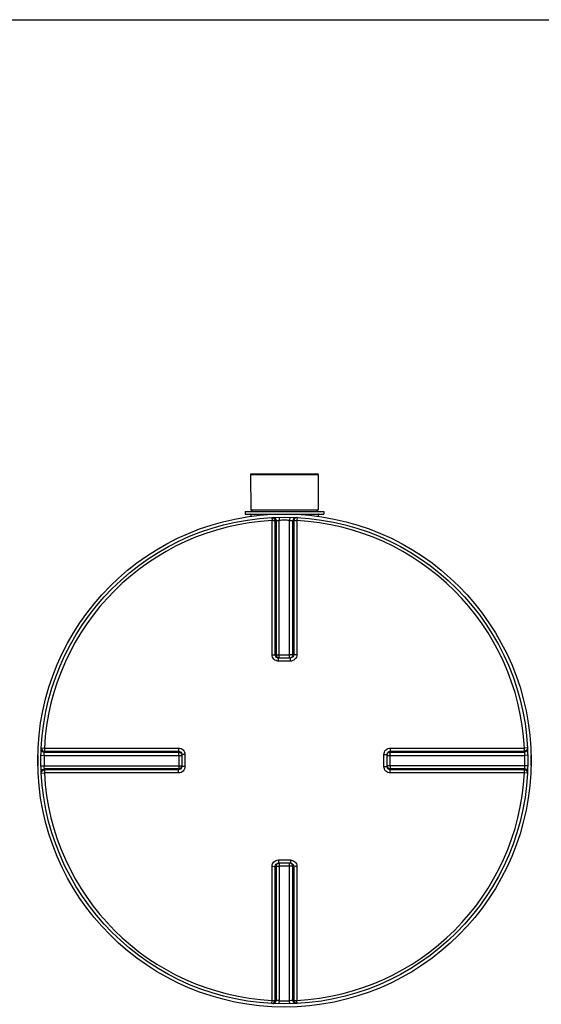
# Model space of a CAD drawing. Header units: millimetres. Extents: x 0 to 297, y 0 to 210.
# Tile 5 of 28: x 55 to 71, y 80 to 111. Entities that reach past the tile are written whole.
import ezdxf

# ---------------------------------------------------------------- set-up
doc = ezdxf.new("R2010")
doc.units = ezdxf.units.MM
doc.header["$LTSCALE"] = 16.335
doc.layers.get('0').update_dxf_attribs({"linetype": 'CONTINUOUS'})
doc.layers.add('01_GLOBAL', color=7, linetype='CONTINUOUS')
doc.layers.add('AXES_REF', color=7, linetype='CONTINUOUS')

msp = doc.modelspace()

# ---------------------------------------------------------------- linework, layer by layer
at = {"color": 7, "linetype": 'Continuous'}
for p, q in [((53.131, 110.584), (148.913, 110.584)), ((62.147, 96.374), (62.152, 95.274)), ((62.147, 96.374), (64.257, 96.374)), ((64.257, 96.374), (64.252, 95.274)), ((61.972, 95.224), (61.972, 95.144)), ((61.972, 95.224), (64.432, 95.224)), ((61.972, 95.144), (64.432, 95.144)), ((62.152, 95.274), (62.202, 95.224)), ((62.152, 95.274), (64.252, 95.274)), ((62.152, 95.134), (62.152, 95.072)), ((64.252, 95.274), (64.202, 95.224)), ((64.252, 95.134), (64.252, 95.072)), ((64.432, 95.224), (64.432, 95.144)), ((63.015, 90.647), (63.006, 90.647)), ((63.015, 90.647), (63.389, 90.647)), ((63.398, 90.647), (63.389, 90.647)), ((59.998, 87.64), (59.998, 87.64)), ((59.998, 87.64), (59.999, 87.63)), ((59.999, 87.63), (59.999, 87.257)), ((66.405, 87.63), (66.406, 87.64)), ((66.405, 87.257), (66.405, 87.63)), ((59.999, 87.257), (59.998, 87.248)), ((59.998, 87.248), (59.998, 87.247)), ((66.406, 87.248), (66.405, 87.257)), ((63.006, 84.24), (63.015, 84.24)), ((63.389, 84.24), (63.015, 84.24)), ((63.389, 84.24), (63.398, 84.24))]:
    msp.add_line(p, q, dxfattribs=at)
at = {"color": 9, "linetype": 'Continuous'}
for p, q in [((62.152, 95.134), (62.817, 95.134)), ((62.809, 95.033), (62.814, 94.936)), ((63.038, 95.042), (63.04, 94.945)), ((63.366, 95.042), (63.364, 94.945)), ((63.587, 95.134), (64.252, 95.134)), ((63.596, 95.033), (63.591, 94.936)), ((62.814, 90.748), (62.814, 94.936)), ((62.913, 90.747), (62.913, 94.934)), ((62.941, 94.935), (62.941, 90.745)), ((63.04, 90.647), (63.04, 94.945)), ((63.364, 90.647), (63.364, 94.945)), ((63.463, 90.745), (63.463, 94.935)), ((63.491, 94.934), (63.491, 90.747)), ((63.591, 94.936), (63.591, 90.748)), ((62.913, 90.747), (62.941, 90.745)), ((63.04, 90.744), (63.364, 90.744)), ((63.463, 90.745), (63.491, 90.747)), ((63.015, 90.548), (63.015, 90.647)), ((63.202, 90.548), (63.015, 90.548)), ((63.389, 90.548), (63.202, 90.548)), ((63.389, 90.548), (63.389, 90.647)), ((55.612, 87.837), (55.71, 87.832)), ((55.71, 87.832), (59.898, 87.832)), ((55.71, 87.832), (55.88, 87.832)), ((55.71, 87.705), (59.901, 87.705)), ((55.712, 87.733), (59.899, 87.733)), ((59.901, 87.705), (59.899, 87.733)), ((66.506, 87.733), (66.503, 87.705)), ((66.503, 87.705), (70.694, 87.705)), ((66.506, 87.733), (70.692, 87.733)), ((66.507, 87.832), (70.695, 87.832)), ((70.792, 87.837), (70.695, 87.832)), ((55.604, 87.608), (55.701, 87.605)), ((55.701, 87.605), (59.999, 87.605)), ((59.902, 87.605), (59.902, 87.282)), ((60.098, 87.63), (59.999, 87.63)), ((60.098, 87.63), (60.098, 87.257)), ((66.307, 87.63), (66.405, 87.63)), ((66.307, 87.257), (66.307, 87.63)), ((66.405, 87.605), (70.703, 87.605)), ((66.502, 87.282), (66.502, 87.605)), ((70.8, 87.608), (70.703, 87.605)), ((55.604, 87.28), (55.701, 87.282)), ((55.612, 87.05), (55.71, 87.055)), ((55.701, 87.282), (59.999, 87.282)), ((59.901, 87.183), (55.71, 87.183)), ((59.898, 87.055), (55.71, 87.055)), ((59.899, 87.155), (55.712, 87.155)), ((58.694, 87.055), (58.479, 87.055)), ((59.899, 87.155), (59.901, 87.183)), ((60.098, 87.257), (59.999, 87.257)), ((66.307, 87.257), (66.405, 87.257)), ((70.703, 87.282), (66.405, 87.282)), ((66.503, 87.183), (66.506, 87.155)), ((70.694, 87.183), (66.503, 87.183)), ((70.692, 87.155), (66.506, 87.155)), ((70.695, 87.055), (66.507, 87.055)), ((70.792, 87.05), (70.695, 87.055)), ((70.8, 87.28), (70.703, 87.282)), ((63.015, 84.339), (63.015, 84.24)), ((63.015, 84.339), (63.202, 84.339)), ((63.202, 84.339), (63.389, 84.339)), ((63.389, 84.339), (63.389, 84.24)), ((62.814, 79.951), (62.814, 84.139)), ((62.941, 84.143), (62.913, 84.14)), ((62.913, 79.953), (62.913, 84.14)), ((62.941, 84.143), (62.941, 79.952)), ((63.04, 84.24), (63.04, 79.943)), ((63.364, 84.144), (63.04, 84.144)), ((63.364, 79.943), (63.364, 84.24)), ((63.463, 79.952), (63.463, 84.143)), ((63.491, 84.14), (63.463, 84.143)), ((63.491, 84.14), (63.491, 79.953)), ((63.591, 84.139), (63.591, 79.951)), ((62.809, 79.854), (62.814, 79.951)), ((63.038, 79.845), (63.04, 79.943)), ((63.366, 79.845), (63.364, 79.943)), ((63.596, 79.854), (63.591, 79.951))]:
    msp.add_line(p, q, dxfattribs=at)
for points in [[(56.364, 87.832), (56.516, 87.832), (56.664, 87.832), (56.808, 87.832), (56.948, 87.832), (57.083, 87.832), (57.214, 87.832), (57.342, 87.832), (57.466, 87.832), (57.587, 87.832), (57.705, 87.832), (57.821, 87.832), (57.934, 87.832), (58.046, 87.832), (58.156, 87.832)], [(58.588, 87.832), (58.695, 87.832), (58.804, 87.832)], [(58.913, 87.832), (59.025, 87.832), (59.138, 87.832)], [(59.255, 87.832), (59.375, 87.832), (59.498, 87.832), (59.627, 87.832), (59.76, 87.832), (59.898, 87.832)], [(58.045, 87.055), (57.933, 87.055), (57.82, 87.055), (57.704, 87.055), (57.586, 87.055), (57.465, 87.055), (57.341, 87.055), (57.214, 87.055), (57.083, 87.055), (56.947, 87.055), (56.808, 87.055), (56.664, 87.055), (56.516, 87.055), (56.364, 87.055), (56.207, 87.055), (56.046, 87.055), (55.88, 87.055)], [(58.372, 87.055), (58.264, 87.055), (58.155, 87.055)], [(59.898, 87.055), (59.76, 87.055), (59.627, 87.055), (59.498, 87.055), (59.374, 87.055), (59.254, 87.055), (59.137, 87.055), (59.023, 87.055), (58.912, 87.055), (58.803, 87.055), (58.694, 87.055)]]:
    msp.add_lwpolyline(points, dxfattribs=at)
at = {"color": 7, "linetype": 'Continuous'}
msp.add_circle((63.202, 87.444), 7.6, dxfattribs=at)
for centre, radius, start, end in [((62.142, 95.134), 0.01, 0, 90), ((64.262, 95.134), 0.01, 90, 180), ((63.202, 87.444), 7.7, 178.7721, 181.2279), ((63.202, 87.444), 7.7, 358.7721, 1.2279)]:
    msp.add_arc(centre, radius, start, end, dxfattribs=at)
at = {"color": 9, "linetype": 'Continuous'}
for centre, radius, start, end in [((63.202, 87.444), 7.503, 92.9675, 177.0325), ((63.301, 87.446), 7.498, 92.7532, 92.9681), ((63.202, 87.449), 7.498, 90, 91.236), ((63.202, 87.449), 7.498, 88.764, 90), ((63.103, 87.446), 7.498, 87.0319, 87.2468), ((63.202, 87.444), 7.503, 2.9675, 87.0325), ((63.04, 99.325), 8.581, 269.8533, 270.0002), ((63.364, 99.329), 8.585, 269.9999, 270.1443), ((63.016, 90.754), 0.107, 252.9521, 258.38), ((63.016, 90.752), 0.105, 258.3693, 264.7148), ((63.364, 90.743), 0.0985, 284.9841, 292.5387), ((63.364, 90.743), 0.0981, 292.5703, 300.1619), ((63.202, 87.344), 7.5, 177.0319, 177.2468), ((66.51, 87.63), 0.105, 168.3693, 174.7148), ((66.512, 87.629), 0.107, 162.9521, 168.38), ((66.501, 87.606), 0.0981, 149.8381, 157.4297), ((63.203, 87.344), 7.5, 2.7532, 2.9681), ((63.198, 87.444), 7.498, 178.7642, 181.2358), ((51.321, 87.605), 8.581, 359.9998, 0.1467), ((66.502, 87.606), 0.0985, 157.4613, 165.0159), ((75.087, 87.605), 8.585, 179.8557, 180.0001), ((63.206, 87.444), 7.498, 358.7642, 1.2358), ((63.202, 87.543), 7.5, 182.7532, 182.9681), ((63.202, 87.444), 7.503, 182.9675, 267.0325), ((51.317, 87.282), 8.585, 359.8557, 0.0001), ((59.903, 87.282), 0.0981, 329.8381, 337.4297), ((59.902, 87.282), 0.0985, 337.4613, 345.0159), ((59.893, 87.258), 0.106, 345.1861, 349.982), ((59.894, 87.257), 0.105, 349.9788, 354.5832), ((59.901, 87.282), 0.0997, 345.0029, 348.3948), ((63.202, 87.444), 7.503, 272.9675, 357.0325), ((75.083, 87.282), 8.581, 179.9998, 180.1467), ((63.203, 87.543), 7.5, 357.0319, 357.2468), ((63.04, 84.144), 0.0981, 112.5703, 120.1619), ((63.04, 84.144), 0.0985, 104.9841, 112.5387), ((63.04, 75.558), 8.585, 89.9999, 90.1443), ((63.364, 75.563), 8.581, 89.8533, 90.0002), ((63.388, 84.135), 0.105, 78.3693, 84.7148), ((63.388, 84.133), 0.107, 72.9521, 78.38), ((63.301, 87.442), 7.498, 267.0319, 267.2468), ((63.202, 87.439), 7.498, 268.764, 271.236), ((63.103, 87.442), 7.498, 272.7532, 272.9681)]:
    msp.add_arc(centre, radius, start, end, dxfattribs=at)
for points, knots in [([(62.809, 95.033), (62.835, 95.035), (62.89, 95.015), (62.913, 94.96), (62.913, 94.934)], [0, 0, 0, 0, 0.498597, 1, 1, 1, 1]), ([(62.837, 95.035), (62.863, 95.036), (62.919, 95.016), (62.941, 94.962), (62.941, 94.935)], [0, 0, 0, 0, 0.498599, 1, 1, 1, 1]), ([(63.567, 95.035), (63.541, 95.036), (63.486, 95.016), (63.463, 94.962), (63.463, 94.935)], [0, 0, 0, 0, 0.498599, 1, 1, 1, 1]), ([(63.596, 95.033), (63.57, 95.035), (63.514, 95.015), (63.491, 94.96), (63.491, 94.934)], [0, 0, 0, 0, 0.498567, 1, 1, 1, 1]), ([(62.913, 94.934), (62.91, 94.935), (62.876, 94.935), (62.843, 94.936), (62.814, 94.936)], [0, 0, 0, 0, 0.109221, 1, 1, 1, 1]), ([(62.941, 94.935), (62.945, 94.936), (62.978, 94.94), (63.011, 94.943), (63.04, 94.945)], [0, 0, 0, 0, 0.109867, 1, 1, 1, 1]), ([(63.364, 94.945), (63.376, 94.944), (63.409, 94.941), (63.443, 94.942), (63.463, 94.935)], [0, 0, 0, 0, 0.355616, 1, 1, 1, 1]), ([(63.591, 94.936), (63.579, 94.936), (63.546, 94.935), (63.512, 94.938), (63.491, 94.934)], [0, 0, 0, 0, 0.356334, 1, 1, 1, 1]), ([(62.814, 90.748), (62.826, 90.748), (62.859, 90.748), (62.892, 90.749), (62.913, 90.747)], [0, 0, 0, 0, 0.356432, 1, 1, 1, 1]), ([(63.015, 90.548), (62.964, 90.548), (62.857, 90.59), (62.814, 90.697), (62.814, 90.748)], [0, 0, 0, 0, 0.50046, 1, 1, 1, 1]), ([(62.941, 90.745), (62.944, 90.744), (62.97, 90.744), (62.995, 90.744), (63.018, 90.744)], [0, 0, 0, 0, 0.108162, 1, 1, 1, 1]), ([(63.463, 90.745), (63.46, 90.744), (63.434, 90.744), (63.409, 90.744), (63.385, 90.744)], [0, 0, 0, 0, 0.108156, 1, 1, 1, 1]), ([(63.591, 90.748), (63.591, 90.697), (63.547, 90.59), (63.44, 90.548), (63.389, 90.548)], [0, 0, 0, 0, 0.499825, 1, 1, 1, 1]), ([(63.491, 90.747), (63.491, 90.723), (63.471, 90.672), (63.422, 90.65), (63.398, 90.647)], [0, 0, 0, 0, 0.500557, 1, 1, 1, 1]), ([(63.591, 90.748), (63.579, 90.748), (63.546, 90.748), (63.512, 90.749), (63.491, 90.747)], [0, 0, 0, 0, 0.356432, 1, 1, 1, 1]), ([(55.611, 87.809), (55.61, 87.783), (55.63, 87.727), (55.684, 87.705), (55.71, 87.705)], [0, 0, 0, 0, 0.498599, 1, 1, 1, 1]), ([(55.612, 87.837), (55.611, 87.811), (55.631, 87.755), (55.686, 87.733), (55.712, 87.733)], [0, 0, 0, 0, 0.498567, 1, 1, 1, 1]), ([(55.701, 87.605), (55.702, 87.617), (55.704, 87.65), (55.704, 87.684), (55.71, 87.705)], [0, 0, 0, 0, 0.355616, 1, 1, 1, 1]), ([(55.71, 87.832), (55.71, 87.82), (55.711, 87.787), (55.708, 87.754), (55.712, 87.733)], [0, 0, 0, 0, 0.356334, 1, 1, 1, 1]), ([(59.898, 87.832), (59.898, 87.82), (59.898, 87.787), (59.897, 87.754), (59.899, 87.733)], [0, 0, 0, 0, 0.356428, 1, 1, 1, 1]), ([(59.898, 87.832), (59.949, 87.832), (60.056, 87.789), (60.098, 87.682), (60.098, 87.63)], [0, 0, 0, 0, 0.499829, 1, 1, 1, 1]), ([(59.899, 87.733), (59.923, 87.733), (59.974, 87.713), (59.996, 87.664), (59.998, 87.64)], [0, 0, 0, 0, 0.500599, 1, 1, 1, 1]), ([(59.902, 87.627), (59.902, 87.637), (59.902, 87.663), (59.903, 87.688), (59.901, 87.705)], [0, 0, 0, 0, 0.367753, 1, 1, 1, 1]), ([(66.307, 87.63), (66.307, 87.682), (66.349, 87.789), (66.455, 87.832), (66.507, 87.832)], [0, 0, 0, 0, 0.50046, 1, 1, 1, 1]), ([(66.502, 87.627), (66.502, 87.637), (66.503, 87.662), (66.502, 87.688), (66.503, 87.705)], [0, 0, 0, 0, 0.367614, 1, 1, 1, 1]), ([(66.507, 87.832), (66.507, 87.82), (66.506, 87.787), (66.508, 87.754), (66.506, 87.733)], [0, 0, 0, 0, 0.356432, 1, 1, 1, 1]), ([(70.792, 87.837), (70.793, 87.811), (70.773, 87.755), (70.719, 87.733), (70.692, 87.733)], [0, 0, 0, 0, 0.498597, 1, 1, 1, 1]), ([(70.692, 87.733), (70.693, 87.736), (70.694, 87.77), (70.695, 87.803), (70.695, 87.832)], [0, 0, 0, 0, 0.109221, 1, 1, 1, 1]), ([(70.793, 87.809), (70.795, 87.783), (70.774, 87.727), (70.72, 87.705), (70.694, 87.705)], [0, 0, 0, 0, 0.498599, 1, 1, 1, 1]), ([(70.694, 87.705), (70.695, 87.701), (70.699, 87.668), (70.702, 87.635), (70.703, 87.605)], [0, 0, 0, 0, 0.109867, 1, 1, 1, 1]), ([(55.611, 87.079), (55.61, 87.105), (55.63, 87.16), (55.684, 87.183), (55.71, 87.183)], [0, 0, 0, 0, 0.498599, 1, 1, 1, 1]), ([(55.612, 87.05), (55.611, 87.076), (55.631, 87.132), (55.686, 87.155), (55.712, 87.155)], [0, 0, 0, 0, 0.498597, 1, 1, 1, 1]), ([(55.71, 87.183), (55.709, 87.186), (55.706, 87.219), (55.703, 87.252), (55.701, 87.282)], [0, 0, 0, 0, 0.109867, 1, 1, 1, 1]), ([(55.712, 87.155), (55.711, 87.151), (55.71, 87.118), (55.71, 87.085), (55.71, 87.055)], [0, 0, 0, 0, 0.109221, 1, 1, 1, 1]), ([(59.898, 87.055), (59.898, 87.067), (59.898, 87.1), (59.897, 87.133), (59.899, 87.155)], [0, 0, 0, 0, 0.356432, 1, 1, 1, 1]), ([(60.098, 87.257), (60.098, 87.206), (60.056, 87.099), (59.949, 87.055), (59.898, 87.055)], [0, 0, 0, 0, 0.500171, 1, 1, 1, 1]), ([(59.902, 87.26), (59.902, 87.251), (59.902, 87.225), (59.903, 87.199), (59.901, 87.183)], [0, 0, 0, 0, 0.367614, 1, 1, 1, 1]), ([(66.507, 87.055), (66.455, 87.055), (66.349, 87.099), (66.307, 87.206), (66.307, 87.257)], [0, 0, 0, 0, 0.499825, 1, 1, 1, 1]), ([(66.506, 87.155), (66.481, 87.155), (66.431, 87.175), (66.408, 87.224), (66.406, 87.248)], [0, 0, 0, 0, 0.500557, 1, 1, 1, 1]), ([(66.502, 87.26), (66.502, 87.251), (66.503, 87.225), (66.502, 87.199), (66.503, 87.183)], [0, 0, 0, 0, 0.367753, 1, 1, 1, 1]), ([(66.507, 87.055), (66.507, 87.067), (66.506, 87.1), (66.508, 87.133), (66.506, 87.155)], [0, 0, 0, 0, 0.356432, 1, 1, 1, 1]), ([(70.792, 87.05), (70.793, 87.076), (70.773, 87.132), (70.719, 87.155), (70.692, 87.155)], [0, 0, 0, 0, 0.498567, 1, 1, 1, 1]), ([(70.695, 87.055), (70.695, 87.067), (70.694, 87.1), (70.697, 87.134), (70.692, 87.155)], [0, 0, 0, 0, 0.356334, 1, 1, 1, 1]), ([(70.703, 87.282), (70.702, 87.27), (70.7, 87.237), (70.7, 87.203), (70.694, 87.183)], [0, 0, 0, 0, 0.355616, 1, 1, 1, 1]), ([(70.793, 87.079), (70.795, 87.105), (70.774, 87.16), (70.72, 87.183), (70.694, 87.183)], [0, 0, 0, 0, 0.498599, 1, 1, 1, 1]), ([(62.814, 84.139), (62.814, 84.19), (62.857, 84.297), (62.964, 84.339), (63.015, 84.339)], [0, 0, 0, 0, 0.499825, 1, 1, 1, 1]), ([(63.389, 84.339), (63.44, 84.339), (63.547, 84.297), (63.591, 84.19), (63.591, 84.139)], [0, 0, 0, 0, 0.50046, 1, 1, 1, 1]), ([(62.814, 84.139), (62.826, 84.139), (62.859, 84.14), (62.892, 84.138), (62.913, 84.14)], [0, 0, 0, 0, 0.356432, 1, 1, 1, 1]), ([(62.913, 84.14), (62.913, 84.165), (62.933, 84.215), (62.982, 84.238), (63.006, 84.24)], [0, 0, 0, 0, 0.500557, 1, 1, 1, 1]), ([(62.941, 84.143), (62.944, 84.143), (62.97, 84.143), (62.996, 84.144), (63.019, 84.144)], [0, 0, 0, 0, 0.108156, 1, 1, 1, 1]), ([(63.463, 84.143), (63.46, 84.143), (63.435, 84.143), (63.409, 84.144), (63.386, 84.144)], [0, 0, 0, 0, 0.108162, 1, 1, 1, 1]), ([(63.591, 84.139), (63.579, 84.139), (63.546, 84.14), (63.512, 84.138), (63.491, 84.14)], [0, 0, 0, 0, 0.356432, 1, 1, 1, 1]), ([(62.809, 79.854), (62.835, 79.853), (62.89, 79.873), (62.913, 79.927), (62.913, 79.953)], [0, 0, 0, 0, 0.498567, 1, 1, 1, 1]), ([(62.814, 79.951), (62.826, 79.951), (62.859, 79.952), (62.892, 79.949), (62.913, 79.953)], [0, 0, 0, 0, 0.356334, 1, 1, 1, 1]), ([(62.837, 79.852), (62.863, 79.851), (62.919, 79.871), (62.941, 79.926), (62.941, 79.952)], [0, 0, 0, 0, 0.498599, 1, 1, 1, 1]), ([(63.04, 79.943), (63.029, 79.943), (62.996, 79.946), (62.962, 79.946), (62.941, 79.952)], [0, 0, 0, 0, 0.355616, 1, 1, 1, 1]), ([(63.463, 79.952), (63.46, 79.951), (63.426, 79.947), (63.393, 79.944), (63.364, 79.943)], [0, 0, 0, 0, 0.109867, 1, 1, 1, 1]), ([(63.567, 79.852), (63.541, 79.851), (63.486, 79.871), (63.463, 79.926), (63.463, 79.952)], [0, 0, 0, 0, 0.498599, 1, 1, 1, 1]), ([(63.491, 79.953), (63.495, 79.953), (63.528, 79.952), (63.561, 79.951), (63.591, 79.951)], [0, 0, 0, 0, 0.109221, 1, 1, 1, 1]), ([(63.596, 79.854), (63.57, 79.853), (63.514, 79.873), (63.491, 79.927), (63.491, 79.953)], [0, 0, 0, 0, 0.498567, 1, 1, 1, 1])]:
    msp.add_open_spline(points, degree=3, knots=knots, dxfattribs=at)
for points in [[(62.985, 90.652), (62.947, 90.663), (62.913, 90.707), (62.913, 90.747)], [(62.941, 90.745), (62.941, 90.703), (62.979, 90.655), (63.02, 90.647)], [(63.413, 90.658), (63.442, 90.675), (63.463, 90.711), (63.463, 90.745)], [(59.901, 87.705), (59.943, 87.705), (59.991, 87.666), (59.999, 87.625)], [(66.41, 87.661), (66.422, 87.699), (66.466, 87.733), (66.506, 87.733)], [(66.417, 87.655), (66.433, 87.684), (66.47, 87.705), (66.503, 87.705)], [(59.995, 87.23), (59.985, 87.191), (59.94, 87.155), (59.899, 87.155)], [(59.988, 87.232), (59.971, 87.204), (59.934, 87.183), (59.901, 87.183)], [(66.503, 87.183), (66.461, 87.183), (66.414, 87.221), (66.405, 87.262)], [(62.991, 84.229), (62.962, 84.213), (62.941, 84.176), (62.941, 84.143)], [(63.463, 84.143), (63.463, 84.185), (63.425, 84.232), (63.384, 84.241)], [(63.419, 84.236), (63.457, 84.224), (63.491, 84.18), (63.491, 84.14)]]:
    msp.add_open_spline(points, degree=3, dxfattribs=at)
at = {"layer": '01_GLOBAL', "color": 7, "linetype": 'Continuous'}
msp.add_circle((63.202, 87.444), 7.7, dxfattribs=at)
at = {"layer": 'AXES_REF', "color": 7, "linetype": 'Continuous'}
for p, q in [((62.152, 96.374), (62.152, 96.394)), ((62.152, 96.394), (64.252, 96.394)), ((64.252, 96.374), (64.252, 96.394))]:
    msp.add_line(p, q, dxfattribs=at)

doc.saveas('drawing.dxf')
